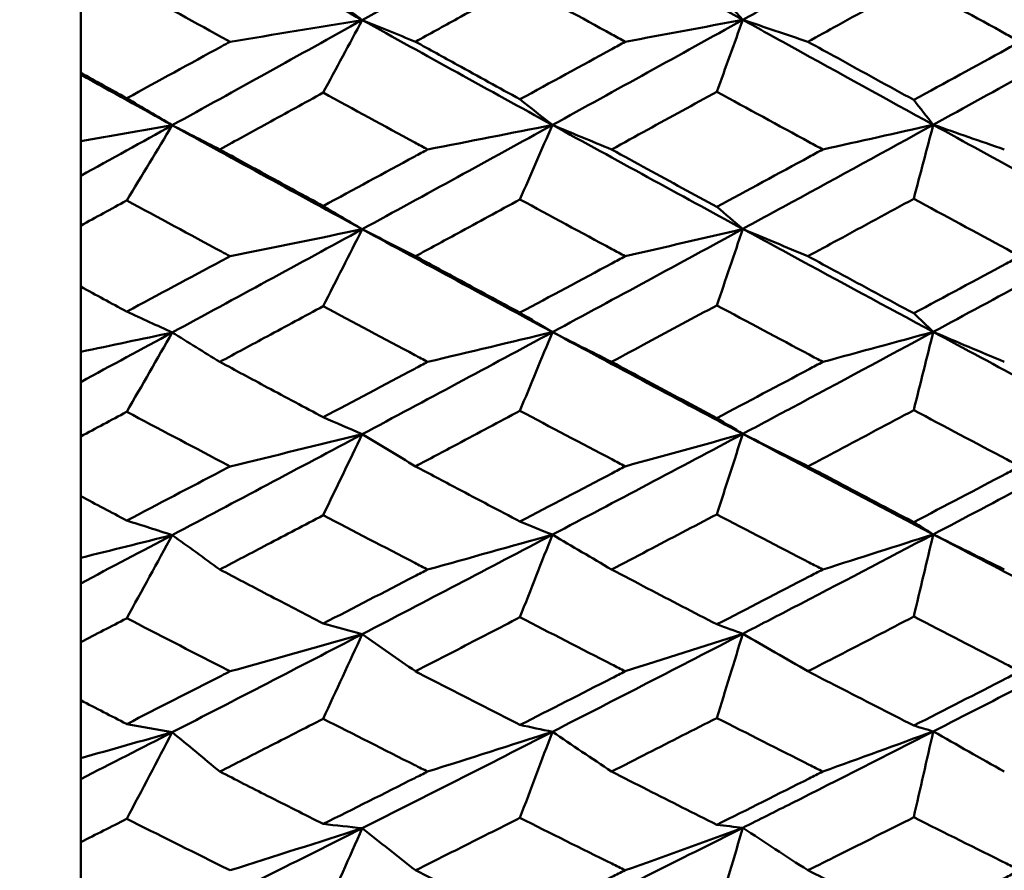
# Model space of a CAD drawing. Header units: millimetres. Extents: x 188 to 1913, y 148 to 2839.
# Tile 174 of 211: x 875.98 to 881.51, y 374.72 to 379.51. Entities that reach past the tile are written whole.
import ezdxf

# ---------------------------------------------------------------- set-up
doc = ezdxf.new("R2010")
doc.units = ezdxf.units.MM
doc.header["$LTSCALE"] = 10
doc.layers.add('Widoczne (ISO)', color=7, linetype='Continuous', lineweight=50)

msp = doc.modelspace()

# ---------------------------------------------------------------- linework, layer by layer
at = {"layer": 'Widoczne (ISO)'}
for p, q in [((876.3188, 379.5585), (876.3188, 379.2092)), ((876.3188, 379.1985), (876.3188, 379.2092)), ((876.3188, 378.8241), (876.3188, 379.1985)), ((876.3188, 378.6294), (876.3188, 378.8241)), ((876.3188, 378.3488), (876.3188, 378.6294)), ((876.3188, 378.3488), (876.3188, 378.0058)), ((876.3188, 377.6391), (876.3188, 378.0058)), ((876.3188, 377.4694), (876.3188, 377.6391)), ((876.3188, 377.1629), (876.3188, 377.4694)), ((876.3188, 377.1629), (876.3188, 376.8276)), ((876.3188, 376.4806), (876.3188, 376.8276)), ((876.3188, 376.3366), (876.3188, 376.4806)), ((876.3188, 376.0053), (876.3188, 376.3366)), ((876.3188, 376.0053), (876.3188, 375.679)), ((876.3188, 375.3532), (876.3188, 375.679)), ((876.3188, 375.2355), (876.3188, 375.3532)), ((876.3188, 374.8807), (876.3188, 375.2355)), ((876.3188, 374.8807), (876.3188, 374.5647))]:
    msp.add_line(p, q, dxfattribs=at)
msp.add_circle((913.3512, 384.3574), 50, dxfattribs=at)
for points in [[(877.9023, 379.5058), (877.5462, 379.7033), (877.1901, 379.9018), (876.8342, 380.1011)], [(878.9722, 380.1023), (878.6155, 379.9029), (878.2589, 379.704), (877.9023, 379.5058)], [(880.0429, 379.507), (879.6861, 379.7046), (879.3291, 379.9031), (878.9722, 380.1023)], [(877.9023, 379.5058), (877.8291, 379.5608), (877.756, 379.6159), (877.6827, 379.671)], [(880.0429, 379.507), (879.9942, 379.5601), (879.9455, 379.6132), (879.8967, 379.6663)], [(877.9023, 379.5058), (877.5462, 379.3078), (877.1901, 379.1104), (876.8342, 378.9138)], [(877.1591, 379.3836), (877.4075, 379.4241), (877.6552, 379.4648), (877.9023, 379.5058)], [(877.9023, 379.5058), (877.8291, 379.3697), (877.756, 379.2335), (877.6827, 379.0973)], [(878.9722, 378.9154), (878.6155, 379.1113), (878.2589, 379.3081), (877.9023, 379.5058)], [(878.2018, 379.3836), (878.1018, 379.4243), (878.002, 379.4651), (877.9023, 379.5058)], [(880.0429, 379.507), (879.6861, 379.3091), (879.3291, 379.1119), (878.9722, 378.9154)], [(879.3816, 379.3836), (879.6026, 379.4246), (879.823, 379.4657), (880.0429, 379.507)], [(880.0429, 379.507), (879.9942, 379.372), (879.9455, 379.237), (879.8967, 379.102)], [(880.4087, 379.3836), (880.2866, 379.4247), (880.1647, 379.4658), (880.0429, 379.507)], [(882.1839, 379.5077), (881.8272, 379.3097), (881.4705, 379.1126), (881.1138, 378.9165)], [(876.8342, 378.9138), (876.6624, 379.0085), (876.4906, 379.1034), (876.3188, 379.1985)], [(876.8342, 378.9138), (876.7489, 378.9644), (876.6635, 379.015), (876.5781, 379.0658)], [(878.9722, 378.9154), (878.9112, 378.9636), (878.8502, 379.0118), (878.7893, 379.06)], [(881.1138, 378.9165), (881.0773, 378.9631), (881.0408, 379.0097), (881.0043, 379.0563)], [(876.3188, 378.8241), (876.4909, 378.8538), (876.6627, 378.8838), (876.8342, 378.9138)], [(876.8342, 378.9138), (876.6624, 378.8188), (876.4906, 378.724), (876.3188, 378.6294)], [(876.8342, 378.9138), (876.7489, 378.7728), (876.6635, 378.6318), (876.5781, 378.4907)], [(877.1014, 378.7776), (877.0123, 378.823), (876.9232, 378.8684), (876.8342, 378.9138)], [(877.9023, 378.3289), (877.5462, 378.5228), (877.1901, 378.7178), (876.8342, 378.9138)], [(878.9722, 378.9154), (878.6155, 378.7191), (878.2589, 378.5236), (877.9023, 378.3289)], [(878.2701, 378.7776), (878.5047, 378.8233), (878.7388, 378.8692), (878.9722, 378.9154)], [(878.9722, 378.9154), (878.9112, 378.7758), (878.8502, 378.6361), (878.7893, 378.4964)], [(880.0429, 378.3304), (879.6861, 378.5244), (879.3291, 378.7194), (878.9722, 378.9154)], [(879.3046, 378.7776), (879.1936, 378.8235), (879.0828, 378.8694), (878.9722, 378.9154)], [(880.4925, 378.7776), (880.7001, 378.8237), (880.9072, 378.87), (881.1138, 378.9165)], [(881.1138, 378.9165), (881.0773, 378.7777), (881.0408, 378.6389), (881.0043, 378.5001)], [(882.1839, 378.3313), (881.8272, 378.5255), (881.4705, 378.7206), (881.1138, 378.9165)], [(881.5135, 378.7776), (881.3801, 378.8238), (881.2468, 378.8701), (881.1138, 378.9165)], [(877.9023, 378.3289), (877.8291, 378.3724), (877.756, 378.4159), (877.6827, 378.4594)], [(880.0429, 378.3304), (879.9942, 378.3718), (879.9455, 378.4133), (879.8967, 378.4548)], [(877.9023, 378.3289), (877.5462, 378.1344), (877.1901, 377.9408), (876.8342, 377.748)], [(877.1591, 378.1771), (877.4075, 378.2274), (877.6552, 378.278), (877.9023, 378.3289)], [(877.9023, 378.3289), (877.8291, 378.1847), (877.756, 378.0404), (877.6827, 377.8961)], [(878.9722, 377.75), (878.6155, 377.9418), (878.2589, 378.1348), (877.9023, 378.3289)], [(878.2018, 378.1771), (878.1018, 378.2277), (878.002, 378.2783), (877.9023, 378.3289)], [(880.0429, 378.3304), (879.6861, 378.136), (879.3291, 377.9425), (878.9722, 377.75)], [(879.3816, 378.1771), (879.6026, 378.2279), (879.823, 378.2791), (880.0429, 378.3304)], [(880.0429, 378.3304), (879.9942, 378.1872), (879.9455, 378.0439), (879.8967, 377.9007)], [(880.4087, 378.1771), (880.2866, 378.2281), (880.1647, 378.2792), (880.0429, 378.3304)], [(882.1839, 378.3313), (881.8272, 378.1369), (881.4705, 377.9435), (881.1138, 377.7513)], [(876.8342, 377.748), (876.7489, 377.787), (876.6635, 377.826), (876.5781, 377.8652)], [(878.9722, 377.75), (878.9112, 377.7864), (878.8502, 377.8229), (878.7893, 377.8595)], [(881.1138, 377.7513), (881.0773, 377.7861), (881.0408, 377.821), (881.0043, 377.8558)], [(876.3188, 377.6391), (876.4909, 377.6752), (876.6627, 377.7116), (876.8342, 377.748)], [(876.8342, 377.748), (876.6624, 377.655), (876.4906, 377.5621), (876.3188, 377.4694)], [(876.8342, 377.748), (876.7489, 377.5993), (876.6635, 377.4505), (876.5781, 377.3017)], [(877.1014, 377.5827), (877.0123, 377.6378), (876.9232, 377.6929), (876.8342, 377.748)], [(878.9722, 377.75), (878.6155, 377.5576), (878.2589, 377.3662), (877.9023, 377.1758)], [(878.2701, 377.5827), (878.5047, 377.6381), (878.7388, 377.6939), (878.9722, 377.75)], [(878.9722, 377.75), (878.9112, 377.6024), (878.8502, 377.4549), (878.7893, 377.3073)], [(880.0429, 377.1776), (879.6861, 377.3672), (879.3291, 377.558), (878.9722, 377.75)], [(879.3046, 377.5827), (879.1936, 377.6384), (879.0828, 377.6942), (878.9722, 377.75)], [(880.4925, 377.5827), (880.7001, 377.6386), (880.9072, 377.6949), (881.1138, 377.7513)], [(881.1138, 377.7513), (881.0773, 377.6045), (881.0408, 377.4577), (881.0043, 377.3109)], [(882.1839, 377.1786), (881.8272, 377.3685), (881.4705, 377.5594), (881.1138, 377.7513)], [(881.5135, 377.5827), (881.3801, 377.6388), (881.2468, 377.695), (881.1138, 377.7513)], [(877.9023, 377.1758), (877.8291, 377.2075), (877.756, 377.2393), (877.6827, 377.2711)], [(880.0429, 377.1776), (879.9942, 377.2072), (879.9455, 377.2368), (879.8967, 377.2665)], [(877.9023, 377.1758), (877.5462, 376.9856), (877.1901, 376.7964), (876.8342, 376.6084)], [(877.1591, 376.9949), (877.4075, 377.0548), (877.6552, 377.1152), (877.9023, 377.1758)], [(877.9023, 377.1758), (877.8291, 377.024), (877.756, 376.8722), (877.6827, 376.7203)], [(878.2018, 376.9949), (878.1018, 377.0552), (878.002, 377.1155), (877.9023, 377.1758)], [(880.0429, 377.1776), (879.6861, 376.9875), (879.3291, 376.7985), (878.9722, 376.6106)], [(879.3816, 376.9949), (879.6026, 377.0555), (879.823, 377.1164), (880.0429, 377.1776)], [(880.0429, 377.1776), (879.9942, 377.0267), (879.9455, 376.8758), (879.8967, 376.7249)], [(880.4087, 376.9949), (880.2866, 377.0558), (880.1647, 377.1166), (880.0429, 377.1776)], [(882.1839, 377.1786), (881.8272, 376.9885), (881.4705, 376.7997), (881.1138, 376.6122)], [(876.8342, 376.6084), (876.7489, 376.6355), (876.6635, 376.6628), (876.5781, 376.6902)], [(878.9722, 376.6106), (878.9112, 376.6353), (878.8502, 376.6599), (878.7893, 376.6846)], [(881.1138, 376.6122), (881.0773, 376.6351), (881.0408, 376.6581), (881.0043, 376.6811)], [(876.3188, 376.4806), (876.4909, 376.523), (876.6627, 376.5656), (876.8342, 376.6084)], [(876.8342, 376.6084), (876.6624, 376.5175), (876.4906, 376.4269), (876.3188, 376.3366)], [(876.8342, 376.6084), (876.7489, 376.4525), (876.6635, 376.2965), (876.5781, 376.1405)], [(877.1014, 376.4145), (877.0123, 376.4791), (876.9232, 376.5437), (876.8342, 376.6084)], [(878.9722, 376.6106), (878.6155, 376.4229), (878.2589, 376.2364), (877.9023, 376.051)], [(878.2701, 376.4145), (878.5047, 376.4795), (878.7388, 376.5449), (878.9722, 376.6106)], [(878.9722, 376.6106), (878.9112, 376.4558), (878.8502, 376.3009), (878.7893, 376.146)], [(879.3046, 376.4145), (879.1936, 376.4798), (879.0828, 376.5452), (878.9722, 376.6106)], [(880.4925, 376.4145), (880.7001, 376.4801), (880.9072, 376.546), (881.1138, 376.6122)], [(881.1138, 376.6122), (881.0773, 376.458), (881.0408, 376.3037), (881.0043, 376.1495)], [(882.1839, 376.0543), (881.8272, 376.239), (881.4705, 376.425), (881.1138, 376.6122)], [(881.5135, 376.4145), (881.3801, 376.4803), (881.2468, 376.5462), (881.1138, 376.6122)], [(877.9023, 376.051), (877.8291, 376.0709), (877.756, 376.0908), (877.6827, 376.1107)], [(880.0429, 376.0531), (879.9942, 376.0708), (879.9455, 376.0885), (879.8967, 376.1063)], [(877.9023, 376.051), (877.5462, 375.8659), (877.1901, 375.6819), (876.8342, 375.4993)], [(877.1591, 375.8418), (877.4075, 375.9111), (877.6552, 375.9809), (877.9023, 376.051)], [(877.9023, 376.051), (877.8291, 375.8923), (877.756, 375.7336), (877.6827, 375.5748)], [(878.2018, 375.8418), (878.1018, 375.9115), (878.002, 375.9813), (877.9023, 376.051)], [(880.0429, 376.0531), (879.6861, 375.8681), (879.3291, 375.6843), (878.9722, 375.5019)], [(879.3816, 375.8418), (879.6026, 375.9119), (879.823, 375.9823), (880.0429, 376.0531)], [(880.0429, 376.0531), (879.9942, 375.8951), (879.9455, 375.7372), (879.8967, 375.5792)], [(880.4087, 375.8418), (880.2866, 375.9122), (880.1647, 375.9826), (880.0429, 376.0531)], [(882.1839, 376.0543), (881.8272, 375.8693), (881.4705, 375.6857), (881.1138, 375.5036)], [(876.8342, 375.4993), (876.7489, 375.5146), (876.6635, 375.5299), (876.5781, 375.5454)], [(878.9722, 375.5019), (878.9112, 375.5146), (878.8502, 375.5273), (878.7893, 375.5401)], [(881.1138, 375.5036), (881.0773, 375.5146), (881.0408, 375.5256), (881.0043, 375.5366)], [(876.3188, 375.3532), (876.4909, 375.4017), (876.6627, 375.4504), (876.8342, 375.4993)], [(876.8342, 375.4993), (876.6624, 375.411), (876.4906, 375.3231), (876.3188, 375.2355)], [(876.8342, 375.4993), (876.7489, 375.3368), (876.6635, 375.1743), (876.5781, 375.0118)], [(877.1014, 375.2776), (877.0123, 375.3515), (876.9232, 375.4253), (876.8342, 375.4993)], [(878.9722, 375.5019), (878.6155, 375.3196), (878.2589, 375.1386), (877.9023, 374.9591)], [(878.2701, 375.2776), (878.5047, 375.352), (878.7388, 375.4267), (878.9722, 375.5019)], [(878.9722, 375.5019), (878.9112, 375.3403), (878.8502, 375.1787), (878.7893, 375.0171)], [(879.3046, 375.2776), (879.1936, 375.3523), (879.0828, 375.4271), (878.9722, 375.5019)], [(880.4925, 375.2776), (880.7001, 375.3526), (880.9072, 375.428), (881.1138, 375.5036)], [(881.1138, 375.5036), (881.0773, 375.3426), (881.0408, 375.1816), (881.0043, 375.0205)], [(881.5135, 375.2776), (881.3801, 375.3529), (881.2468, 375.4282), (881.1138, 375.5036)], [(877.9023, 374.9591), (877.5462, 374.7797), (877.1901, 374.6017), (876.8342, 374.4251)], [(877.1591, 374.7223), (877.4075, 374.8008), (877.6552, 374.8797), (877.9023, 374.9591)], [(877.9023, 374.9591), (877.8291, 374.9669), (877.756, 374.9749), (877.6827, 374.9829)], [(877.9023, 374.9591), (877.8291, 374.794), (877.756, 374.6289), (877.6827, 374.4639)], [(878.2018, 374.7223), (878.1018, 374.8012), (878.002, 374.8801), (877.9023, 374.9591)], [(880.0429, 374.9614), (879.6861, 374.7821), (879.3291, 374.6043), (878.9722, 374.428)], [(879.3816, 374.7223), (879.6026, 374.8016), (879.823, 374.8813), (880.0429, 374.9614)], [(880.0429, 374.9614), (879.9942, 374.9671), (879.9455, 374.9728), (879.8967, 374.9786)], [(880.0429, 374.9614), (879.9942, 374.797), (879.9455, 374.6325), (879.8967, 374.4681)], [(880.4087, 374.7223), (880.2866, 374.8019), (880.1647, 374.8816), (880.0429, 374.9614)], [(882.1839, 374.9627), (881.8272, 374.7835), (881.4705, 374.6059), (881.1138, 374.43)]]:
    msp.add_open_spline(points, degree=3, dxfattribs=at)
for points, knots in [([(881.1138, 380.1031), (880.8487, 379.9551), (880.5837, 379.8074), (880.2269, 379.6091), (880.1349, 379.558), (880.0429, 379.507)], [0.3692784, 0.3692784, 0.3692784, 0.3692784, 0.4608442, 0.4608442, 0.492629, 0.492629, 0.492629, 0.492629]), ([(877.1591, 379.3836), (877.1429, 379.3925), (877.1267, 379.4014), (876.933, 379.5076), (876.7555, 379.6051), (876.5781, 379.7028)], [0.0853813, 0.0853813, 0.0853813, 0.0853813, 0.09097809, 0.09097809, 0.15214536, 0.15214536, 0.15214536, 0.15214536]), ([(878.7893, 379.7086), (878.6719, 379.6436), (878.5546, 379.5786), (878.3587, 379.4703), (878.2803, 379.427), (878.2018, 379.3836)], [0.02104899, 0.02104899, 0.02104899, 0.02104899, 0.0615671, 0.0615671, 0.08866561, 0.08866561, 0.08866561, 0.08866561]), ([(879.3816, 379.3836), (879.3564, 379.3974), (879.3312, 379.4112), (879.1338, 379.5193), (878.9615, 379.6139), (878.7893, 379.7086)], [0.07597559, 0.07597559, 0.07597559, 0.07597559, 0.08464777, 0.08464777, 0.14401425, 0.14401425, 0.14401425, 0.14401425]), ([(881.0043, 379.7124), (880.8623, 379.6338), (880.7203, 379.5554), (880.5218, 379.4459), (880.4653, 379.4148), (880.4087, 379.3836)], [0.01259731, 0.01259731, 0.01259731, 0.01259731, 0.06159863, 0.06159863, 0.08110666, 0.08110666, 0.08110666, 0.08110666]), ([(881.6023, 379.3836), (881.577, 379.3975), (881.5517, 379.4114), (881.3524, 379.5208), (881.1783, 379.6165), (881.0043, 379.7124)], [0.06686277, 0.06686277, 0.06686277, 0.06686277, 0.07557848, 0.07557848, 0.13558897, 0.13558897, 0.13558897, 0.13558897]), ([(881.1138, 378.9165), (880.8487, 379.062), (880.5837, 379.208), (880.2269, 379.4052), (880.1349, 379.4561), (880.0429, 379.507)], [0.3692784, 0.3692784, 0.3692784, 0.3692784, 0.4608442, 0.4608442, 0.492629, 0.492629, 0.492629, 0.492629]), ([(876.5781, 379.0658), (876.7554, 379.1626), (876.9327, 379.2596), (877.1264, 379.3657), (877.1428, 379.3747), (877.1591, 379.3836)], [0.0297954, 0.0297954, 0.0297954, 0.0297954, 0.09092493, 0.09092493, 0.09655955, 0.09655955, 0.09655955, 0.09655955]), ([(878.2018, 379.3836), (878.2803, 379.3403), (878.3587, 379.297), (878.5545, 379.1891), (878.6719, 379.1245), (878.7893, 379.06)], [0.03448054, 0.03448054, 0.03448054, 0.03448054, 0.06157222, 0.06157222, 0.10209717, 0.10209717, 0.10209717, 0.10209717]), ([(878.7893, 379.06), (878.9615, 379.1539), (879.1337, 379.2479), (879.3311, 379.356), (879.3563, 379.3698), (879.3816, 379.3836)], [0.02530969, 0.02530969, 0.02530969, 0.02530969, 0.08465152, 0.08465152, 0.09334823, 0.09334823, 0.09334823, 0.09334823]), ([(880.4087, 379.3836), (880.4652, 379.3525), (880.5218, 379.3214), (880.7203, 379.2122), (880.8623, 379.1342), (881.0043, 379.0563)], [0.04208868, 0.04208868, 0.04208868, 0.04208868, 0.06158988, 0.06158988, 0.11059803, 0.11059803, 0.11059803, 0.11059803]), ([(881.0043, 379.0563), (881.1783, 379.1513), (881.3523, 379.2465), (881.5516, 379.3558), (881.5769, 379.3697), (881.6023, 379.3836)], [0.01556037, 0.01556037, 0.01556037, 0.01556037, 0.07555527, 0.07555527, 0.08428623, 0.08428623, 0.08428623, 0.08428623]), ([(876.3188, 379.2092), (876.4047, 379.1616), (876.4906, 379.1141), (876.577, 379.0664), (876.5776, 379.0661), (876.5781, 379.0658)], [0, 0, 0, 0, 0.02969567, 0.02969567, 0.02988021, 0.02988021, 0.02988021, 0.02988021]), ([(877.6827, 379.0973), (877.5779, 379.0395), (877.473, 378.9818), (877.2793, 378.8753), (877.1903, 378.8264), (877.1014, 378.7776)], [0.02528165, 0.02528165, 0.02528165, 0.02528165, 0.06150593, 0.06150593, 0.09223152, 0.09223152, 0.09223152, 0.09223152]), ([(878.2701, 378.7776), (878.246, 378.7907), (878.2218, 378.8038), (878.026, 378.9102), (877.8544, 379.0036), (877.6827, 379.0973)], [0.0806421, 0.0806421, 0.0806421, 0.0806421, 0.08897282, 0.08897282, 0.14811965, 0.14811965, 0.14811965, 0.14811965]), ([(879.8967, 379.102), (879.767, 379.0308), (879.6373, 378.9597), (879.4399, 378.8516), (879.3722, 378.8146), (879.3046, 378.7776)], [0.01681985, 0.01681985, 0.01681985, 0.01681985, 0.06159108, 0.06159108, 0.08495433, 0.08495433, 0.08495433, 0.08495433]), ([(880.4925, 378.7776), (880.467, 378.7915), (880.4415, 378.8053), (880.2429, 378.9133), (880.0698, 379.0076), (879.8967, 379.102)], [0.07138254, 0.07138254, 0.07138254, 0.07138254, 0.08018544, 0.08018544, 0.13983561, 0.13983561, 0.13983561, 0.13983561]), ([(881.1138, 378.9165), (880.8487, 378.7707), (880.5837, 378.6255), (880.2269, 378.4306), (880.1349, 378.3805), (880.0429, 378.3304)], [0.3692784, 0.3692784, 0.3692784, 0.3692784, 0.4608442, 0.4608442, 0.492629, 0.492629, 0.492629, 0.492629]), ([(877.1014, 378.7776), (877.1903, 378.7288), (877.2792, 378.68), (877.473, 378.574), (877.5779, 378.5166), (877.6827, 378.4594)], [0.03078053, 0.03078053, 0.03078053, 0.03078053, 0.06149921, 0.06149921, 0.09773041, 0.09773041, 0.09773041, 0.09773041]), ([(877.6827, 378.4594), (877.8543, 378.5521), (878.0258, 378.645), (878.2216, 378.7512), (878.2459, 378.7644), (878.2701, 378.7776)], [0.02983351, 0.02983351, 0.02983351, 0.02983351, 0.0889495, 0.0889495, 0.09731113, 0.09731113, 0.09731113, 0.09731113]), ([(879.3046, 378.7776), (879.3722, 378.7406), (879.4399, 378.7036), (879.6373, 378.5959), (879.767, 378.5253), (879.8967, 378.4548)], [0.03825175, 0.03825175, 0.03825175, 0.03825175, 0.06160817, 0.06160817, 0.10638617, 0.10638617, 0.10638617, 0.10638617]), ([(879.8967, 378.4548), (880.0697, 378.5482), (880.2427, 378.642), (880.4413, 378.7498), (880.4669, 378.7637), (880.4925, 378.7776)], [0.02053386, 0.02053386, 0.02053386, 0.02053386, 0.08016461, 0.08016461, 0.08898694, 0.08898694, 0.08898694, 0.08898694]), ([(876.5781, 378.4907), (876.5776, 378.4904), (876.577, 378.4901), (876.4906, 378.4428), (876.4047, 378.3958), (876.3188, 378.3488)], [0.02951568, 0.02951568, 0.02951568, 0.02951568, 0.02969929, 0.02969929, 0.05939589, 0.05939589, 0.05939589, 0.05939589]), ([(877.1591, 378.1771), (877.1429, 378.1858), (877.1267, 378.1945), (876.933, 378.2988), (876.7555, 378.3946), (876.5781, 378.4907)], [0.0853813, 0.0853813, 0.0853813, 0.0853813, 0.09097809, 0.09097809, 0.15214536, 0.15214536, 0.15214536, 0.15214536]), ([(878.7893, 378.4964), (878.6719, 378.4325), (878.5546, 378.3686), (878.3587, 378.2622), (878.2803, 378.2196), (878.2018, 378.1771)], [0.02104899, 0.02104899, 0.02104899, 0.02104899, 0.0615671, 0.0615671, 0.08866561, 0.08866561, 0.08866561, 0.08866561]), ([(879.3816, 378.1771), (879.3564, 378.1906), (879.3312, 378.2041), (879.1338, 378.3104), (878.9615, 378.4033), (878.7893, 378.4964)], [0.07597559, 0.07597559, 0.07597559, 0.07597559, 0.08464777, 0.08464777, 0.14401425, 0.14401425, 0.14401425, 0.14401425]), ([(881.0043, 378.5001), (880.8623, 378.4229), (880.7203, 378.3458), (880.5218, 378.2382), (880.4653, 378.2076), (880.4087, 378.1771)], [0.01259731, 0.01259731, 0.01259731, 0.01259731, 0.06159863, 0.06159863, 0.08110666, 0.08110666, 0.08110666, 0.08110666]), ([(881.6023, 378.1771), (881.577, 378.1907), (881.5517, 378.2043), (881.3524, 378.3118), (881.1783, 378.4058), (881.0043, 378.5001)], [0.06686277, 0.06686277, 0.06686277, 0.06686277, 0.07557848, 0.07557848, 0.13558897, 0.13558897, 0.13558897, 0.13558897]), ([(881.1138, 377.7513), (880.8487, 377.8939), (880.5837, 378.037), (880.2269, 378.2305), (880.1349, 378.2804), (880.0429, 378.3304)], [0.3692784, 0.3692784, 0.3692784, 0.3692784, 0.4608442, 0.4608442, 0.492629, 0.492629, 0.492629, 0.492629]), ([(876.5781, 377.8652), (876.7554, 377.9601), (876.9327, 378.0553), (877.1264, 378.1595), (877.1428, 378.1683), (877.1591, 378.1771)], [0.0297954, 0.0297954, 0.0297954, 0.0297954, 0.09092493, 0.09092493, 0.09655955, 0.09655955, 0.09655955, 0.09655955]), ([(878.2018, 378.1771), (878.2803, 378.1345), (878.3587, 378.092), (878.5545, 377.9861), (878.6719, 377.9227), (878.7893, 377.8595)], [0.03448054, 0.03448054, 0.03448054, 0.03448054, 0.06157222, 0.06157222, 0.10209717, 0.10209717, 0.10209717, 0.10209717]), ([(878.7893, 377.8595), (878.9615, 377.9516), (879.1337, 378.0439), (879.3311, 378.1499), (879.3563, 378.1635), (879.3816, 378.1771)], [0.02530969, 0.02530969, 0.02530969, 0.02530969, 0.08465152, 0.08465152, 0.09334823, 0.09334823, 0.09334823, 0.09334823]), ([(880.4087, 378.1771), (880.4652, 378.1465), (880.5218, 378.116), (880.7203, 378.0088), (880.8623, 377.9322), (881.0043, 377.8558)], [0.04208868, 0.04208868, 0.04208868, 0.04208868, 0.06158988, 0.06158988, 0.11059803, 0.11059803, 0.11059803, 0.11059803]), ([(881.0043, 377.8558), (881.1783, 377.949), (881.3523, 378.0425), (881.5516, 378.1498), (881.5769, 378.1634), (881.6023, 378.1771)], [0.01556037, 0.01556037, 0.01556037, 0.01556037, 0.07555527, 0.07555527, 0.08428623, 0.08428623, 0.08428623, 0.08428623]), ([(876.3188, 378.0058), (876.4047, 377.9592), (876.4906, 377.9126), (876.577, 377.8657), (876.5776, 377.8654), (876.5781, 377.8652)], [0, 0, 0, 0, 0.02969567, 0.02969567, 0.02988021, 0.02988021, 0.02988021, 0.02988021]), ([(877.6827, 377.8961), (877.5779, 377.8394), (877.473, 377.7828), (877.2793, 377.6784), (877.1903, 377.6305), (877.1014, 377.5827)], [0.02528165, 0.02528165, 0.02528165, 0.02528165, 0.06150593, 0.06150593, 0.09223152, 0.09223152, 0.09223152, 0.09223152]), ([(878.2701, 377.5827), (878.246, 377.5955), (878.2218, 377.6084), (878.026, 377.7126), (877.8544, 377.8042), (877.6827, 377.8961)], [0.0806421, 0.0806421, 0.0806421, 0.0806421, 0.08897282, 0.08897282, 0.14811965, 0.14811965, 0.14811965, 0.14811965]), ([(879.8967, 377.9007), (879.767, 377.8308), (879.6373, 377.7611), (879.4399, 377.6552), (879.3722, 377.6189), (879.3046, 377.5827)], [0.01681985, 0.01681985, 0.01681985, 0.01681985, 0.06159108, 0.06159108, 0.08495433, 0.08495433, 0.08495433, 0.08495433]), ([(880.4925, 377.5827), (880.467, 377.5962), (880.4415, 377.6098), (880.2429, 377.7156), (880.0698, 377.8081), (879.8967, 377.9007)], [0.07138254, 0.07138254, 0.07138254, 0.07138254, 0.08018544, 0.08018544, 0.13983561, 0.13983561, 0.13983561, 0.13983561]), ([(881.1138, 377.7513), (880.8487, 377.6085), (880.5837, 377.4663), (880.2269, 377.2756), (880.1349, 377.2266), (880.0429, 377.1776)], [0.3692784, 0.3692784, 0.3692784, 0.3692784, 0.4608442, 0.4608442, 0.492629, 0.492629, 0.492629, 0.492629]), ([(877.1014, 377.5827), (877.1903, 377.5348), (877.2792, 377.4871), (877.473, 377.3832), (877.5779, 377.3271), (877.6827, 377.2711)], [0.03078053, 0.03078053, 0.03078053, 0.03078053, 0.06149921, 0.06149921, 0.09773041, 0.09773041, 0.09773041, 0.09773041]), ([(877.6827, 377.2711), (877.8543, 377.3618), (878.0258, 377.4528), (878.2216, 377.5568), (878.2459, 377.5697), (878.2701, 377.5827)], [0.02983351, 0.02983351, 0.02983351, 0.02983351, 0.0889495, 0.0889495, 0.09731113, 0.09731113, 0.09731113, 0.09731113]), ([(879.3046, 377.5827), (879.3722, 377.5464), (879.4399, 377.5102), (879.6373, 377.4047), (879.767, 377.3355), (879.8967, 377.2665)], [0.03825175, 0.03825175, 0.03825175, 0.03825175, 0.06160817, 0.06160817, 0.10638617, 0.10638617, 0.10638617, 0.10638617]), ([(879.8967, 377.2665), (880.0697, 377.358), (880.2427, 377.4498), (880.4413, 377.5554), (880.4669, 377.569), (880.4925, 377.5827)], [0.02053386, 0.02053386, 0.02053386, 0.02053386, 0.08016461, 0.08016461, 0.08898694, 0.08898694, 0.08898694, 0.08898694]), ([(876.5781, 377.3017), (876.5776, 377.3014), (876.577, 377.3011), (876.4906, 377.2548), (876.4047, 377.2088), (876.3188, 377.1629)], [0.02951568, 0.02951568, 0.02951568, 0.02951568, 0.02969929, 0.02969929, 0.05939589, 0.05939589, 0.05939589, 0.05939589]), ([(877.1591, 376.9949), (877.1429, 377.0035), (877.1267, 377.012), (876.933, 377.114), (876.7555, 377.2077), (876.5781, 377.3017)], [0.0853813, 0.0853813, 0.0853813, 0.0853813, 0.09097809, 0.09097809, 0.15214536, 0.15214536, 0.15214536, 0.15214536]), ([(878.7893, 377.3073), (878.6719, 377.2447), (878.5546, 377.1822), (878.3587, 377.0782), (878.2803, 377.0365), (878.2018, 376.9949)], [0.02104899, 0.02104899, 0.02104899, 0.02104899, 0.0615671, 0.0615671, 0.08866561, 0.08866561, 0.08866561, 0.08866561]), ([(879.3816, 376.9949), (879.3564, 377.0081), (879.3312, 377.0214), (879.1338, 377.1252), (878.9615, 377.2161), (878.7893, 377.3073)], [0.07597559, 0.07597559, 0.07597559, 0.07597559, 0.08464777, 0.08464777, 0.14401425, 0.14401425, 0.14401425, 0.14401425]), ([(881.0043, 377.3109), (880.8623, 377.2353), (880.7203, 377.1599), (880.5218, 377.0547), (880.4653, 377.0248), (880.4087, 376.9949)], [0.01259731, 0.01259731, 0.01259731, 0.01259731, 0.06159863, 0.06159863, 0.08110666, 0.08110666, 0.08110666, 0.08110666]), ([(881.6023, 376.9949), (881.577, 377.0082), (881.5517, 377.0216), (881.3524, 377.1266), (881.1783, 377.2186), (881.0043, 377.3109)], [0.06686277, 0.06686277, 0.06686277, 0.06686277, 0.07557848, 0.07557848, 0.13558897, 0.13558897, 0.13558897, 0.13558897]), ([(881.1138, 376.6122), (880.8487, 376.7512), (880.5837, 376.8909), (880.2269, 377.0799), (880.1349, 377.1287), (880.0429, 377.1776)], [0.3692784, 0.3692784, 0.3692784, 0.3692784, 0.4608442, 0.4608442, 0.492629, 0.492629, 0.492629, 0.492629]), ([(876.5781, 376.6902), (876.7554, 376.7829), (876.9327, 376.8759), (877.1264, 376.9777), (877.1428, 376.9863), (877.1591, 376.9949)], [0.0297954, 0.0297954, 0.0297954, 0.0297954, 0.09092493, 0.09092493, 0.09655955, 0.09655955, 0.09655955, 0.09655955]), ([(878.2018, 376.9949), (878.2803, 376.9533), (878.3587, 376.9118), (878.5545, 376.8083), (878.6719, 376.7464), (878.7893, 376.6846)], [0.03448054, 0.03448054, 0.03448054, 0.03448054, 0.06157222, 0.06157222, 0.10209717, 0.10209717, 0.10209717, 0.10209717]), ([(878.7893, 376.6846), (878.9615, 376.7745), (879.1337, 376.8647), (879.3311, 376.9684), (879.3563, 376.9817), (879.3816, 376.9949)], [0.02530969, 0.02530969, 0.02530969, 0.02530969, 0.08465152, 0.08465152, 0.09334823, 0.09334823, 0.09334823, 0.09334823]), ([(880.4087, 376.9949), (880.4652, 376.965), (880.5218, 376.9352), (880.7203, 376.8304), (880.8623, 376.7556), (881.0043, 376.6811)], [0.04208868, 0.04208868, 0.04208868, 0.04208868, 0.06158988, 0.06158988, 0.11059803, 0.11059803, 0.11059803, 0.11059803]), ([(881.0043, 376.6811), (881.1783, 376.7721), (881.3523, 376.8633), (881.5516, 376.9682), (881.5769, 376.9816), (881.6023, 376.9949)], [0.01556037, 0.01556037, 0.01556037, 0.01556037, 0.07555527, 0.07555527, 0.08428623, 0.08428623, 0.08428623, 0.08428623]), ([(876.3188, 376.8276), (876.4047, 376.782), (876.4906, 376.7364), (876.577, 376.6907), (876.5776, 376.6904), (876.5781, 376.6902)], [0, 0, 0, 0, 0.02969567, 0.02969567, 0.02988021, 0.02988021, 0.02988021, 0.02988021]), ([(877.6827, 376.7203), (877.5779, 376.665), (877.473, 376.6098), (877.2793, 376.5078), (877.1903, 376.4611), (877.1014, 376.4145)], [0.02528165, 0.02528165, 0.02528165, 0.02528165, 0.06150593, 0.06150593, 0.09223152, 0.09223152, 0.09223152, 0.09223152]), ([(878.2701, 376.4145), (878.246, 376.427), (878.2218, 376.4395), (878.026, 376.5412), (877.8544, 376.6306), (877.6827, 376.7203)], [0.0806421, 0.0806421, 0.0806421, 0.0806421, 0.08897282, 0.08897282, 0.14811965, 0.14811965, 0.14811965, 0.14811965]), ([(879.8967, 376.7249), (879.767, 376.6567), (879.6373, 376.5886), (879.4399, 376.4852), (879.3722, 376.4498), (879.3046, 376.4145)], [0.01681985, 0.01681985, 0.01681985, 0.01681985, 0.06159108, 0.06159108, 0.08495433, 0.08495433, 0.08495433, 0.08495433]), ([(880.4925, 376.4145), (880.467, 376.4277), (880.4415, 376.441), (880.2429, 376.5442), (880.0698, 376.6344), (879.8967, 376.7249)], [0.07138254, 0.07138254, 0.07138254, 0.07138254, 0.08018544, 0.08018544, 0.13983561, 0.13983561, 0.13983561, 0.13983561]), ([(881.1138, 376.6122), (880.8487, 376.4728), (880.5837, 376.3342), (880.2269, 376.1485), (880.1349, 376.1008), (880.0429, 376.0531)], [0.3692784, 0.3692784, 0.3692784, 0.3692784, 0.4608442, 0.4608442, 0.492629, 0.492629, 0.492629, 0.492629]), ([(877.1014, 376.4145), (877.1903, 376.3678), (877.2792, 376.3212), (877.473, 376.22), (877.5779, 376.1653), (877.6827, 376.1107)], [0.03078053, 0.03078053, 0.03078053, 0.03078053, 0.06149921, 0.06149921, 0.09773041, 0.09773041, 0.09773041, 0.09773041]), ([(877.6827, 376.1107), (877.8543, 376.1991), (878.0258, 376.2878), (878.2216, 376.3893), (878.2459, 376.4019), (878.2701, 376.4145)], [0.02983351, 0.02983351, 0.02983351, 0.02983351, 0.0889495, 0.0889495, 0.09731113, 0.09731113, 0.09731113, 0.09731113]), ([(879.3046, 376.4145), (879.3722, 376.3791), (879.4399, 376.3438), (879.6373, 376.2409), (879.767, 376.1735), (879.8967, 376.1063)], [0.03825175, 0.03825175, 0.03825175, 0.03825175, 0.06160817, 0.06160817, 0.10638617, 0.10638617, 0.10638617, 0.10638617]), ([(879.8967, 376.1063), (880.0697, 376.1954), (880.2427, 376.2849), (880.4413, 376.3879), (880.4669, 376.4012), (880.4925, 376.4145)], [0.02053386, 0.02053386, 0.02053386, 0.02053386, 0.08016461, 0.08016461, 0.08898694, 0.08898694, 0.08898694, 0.08898694]), ([(876.5781, 376.1405), (876.5776, 376.1402), (876.577, 376.14), (876.4906, 376.0948), (876.4047, 376.0501), (876.3188, 376.0053)], [0.02951568, 0.02951568, 0.02951568, 0.02951568, 0.02969929, 0.02969929, 0.05939589, 0.05939589, 0.05939589, 0.05939589]), ([(877.1591, 375.8418), (877.1429, 375.8501), (877.1267, 375.8585), (876.933, 375.9577), (876.7555, 376.0489), (876.5781, 376.1405)], [0.0853813, 0.0853813, 0.0853813, 0.0853813, 0.09097809, 0.09097809, 0.15214536, 0.15214536, 0.15214536, 0.15214536]), ([(878.7893, 376.146), (878.6719, 376.085), (878.5546, 376.0242), (878.3587, 375.9229), (878.2803, 375.8823), (878.2018, 375.8418)], [0.02104899, 0.02104899, 0.02104899, 0.02104899, 0.0615671, 0.0615671, 0.08866561, 0.08866561, 0.08866561, 0.08866561]), ([(879.3816, 375.8418), (879.3564, 375.8547), (879.3312, 375.8676), (879.1338, 375.9687), (878.9615, 376.0572), (878.7893, 376.146)], [0.07597559, 0.07597559, 0.07597559, 0.07597559, 0.08464777, 0.08464777, 0.14401425, 0.14401425, 0.14401425, 0.14401425]), ([(881.0043, 376.1495), (880.8623, 376.0759), (880.7203, 376.0024), (880.5218, 375.9), (880.4653, 375.8709), (880.4087, 375.8418)], [0.01259731, 0.01259731, 0.01259731, 0.01259731, 0.06159863, 0.06159863, 0.08110666, 0.08110666, 0.08110666, 0.08110666]), ([(881.6023, 375.8418), (881.577, 375.8548), (881.5517, 375.8677), (881.3524, 375.97), (881.1783, 376.0596), (881.0043, 376.1495)], [0.06686277, 0.06686277, 0.06686277, 0.06686277, 0.07557848, 0.07557848, 0.13558897, 0.13558897, 0.13558897, 0.13558897]), ([(876.5781, 375.5454), (876.7554, 375.6356), (876.9327, 375.726), (877.1264, 375.8251), (877.1428, 375.8335), (877.1591, 375.8418)], [0.0297954, 0.0297954, 0.0297954, 0.0297954, 0.09092493, 0.09092493, 0.09655955, 0.09655955, 0.09655955, 0.09655955]), ([(878.2018, 375.8418), (878.2803, 375.8013), (878.3587, 375.7609), (878.5545, 375.6603), (878.6719, 375.6001), (878.7893, 375.5401)], [0.03448054, 0.03448054, 0.03448054, 0.03448054, 0.06157222, 0.06157222, 0.10209717, 0.10209717, 0.10209717, 0.10209717]), ([(878.7893, 375.5401), (878.9615, 375.6274), (879.1337, 375.7151), (879.3311, 375.816), (879.3563, 375.8289), (879.3816, 375.8418)], [0.02530969, 0.02530969, 0.02530969, 0.02530969, 0.08465152, 0.08465152, 0.09334823, 0.09334823, 0.09334823, 0.09334823]), ([(880.4087, 375.8418), (880.4652, 375.8127), (880.5218, 375.7837), (880.7203, 375.6818), (880.8623, 375.6091), (881.0043, 375.5366)], [0.04208868, 0.04208868, 0.04208868, 0.04208868, 0.06158988, 0.06158988, 0.11059803, 0.11059803, 0.11059803, 0.11059803]), ([(881.0043, 375.5366), (881.1783, 375.625), (881.3523, 375.7138), (881.5516, 375.8159), (881.5769, 375.8288), (881.6023, 375.8418)], [0.01556037, 0.01556037, 0.01556037, 0.01556037, 0.07555527, 0.07555527, 0.08428623, 0.08428623, 0.08428623, 0.08428623]), ([(876.3188, 375.679), (876.4047, 375.6347), (876.4906, 375.5904), (876.577, 375.546), (876.5776, 375.5457), (876.5781, 375.5454)], [0, 0, 0, 0, 0.02969567, 0.02969567, 0.02988021, 0.02988021, 0.02988021, 0.02988021]), ([(877.6827, 375.5748), (877.5779, 375.521), (877.473, 375.4673), (877.2793, 375.3683), (877.1903, 375.3229), (877.1014, 375.2776)], [0.02528165, 0.02528165, 0.02528165, 0.02528165, 0.06150593, 0.06150593, 0.09223152, 0.09223152, 0.09223152, 0.09223152]), ([(878.2701, 375.2776), (878.246, 375.2898), (878.2218, 375.302), (878.026, 375.4007), (877.8544, 375.4876), (877.6827, 375.5748)], [0.0806421, 0.0806421, 0.0806421, 0.0806421, 0.08897282, 0.08897282, 0.14811965, 0.14811965, 0.14811965, 0.14811965]), ([(879.8967, 375.5792), (879.767, 375.5129), (879.6373, 375.4467), (879.4399, 375.3463), (879.3722, 375.3119), (879.3046, 375.2776)], [0.01681985, 0.01681985, 0.01681985, 0.01681985, 0.06159108, 0.06159108, 0.08495433, 0.08495433, 0.08495433, 0.08495433]), ([(880.4925, 375.2776), (880.467, 375.2905), (880.4415, 375.3034), (880.2429, 375.4036), (880.0698, 375.4912), (879.8967, 375.5792)], [0.07138254, 0.07138254, 0.07138254, 0.07138254, 0.08018544, 0.08018544, 0.13983561, 0.13983561, 0.13983561, 0.13983561]), ([(881.1138, 375.5036), (880.8487, 375.3683), (880.5837, 375.2339), (880.2269, 375.0538), (880.1349, 375.0076), (880.0429, 374.9614)], [0.3692784, 0.3692784, 0.3692784, 0.3692784, 0.4608442, 0.4608442, 0.492629, 0.492629, 0.492629, 0.492629]), ([(877.1014, 375.2776), (877.1903, 375.2323), (877.2792, 375.1871), (877.473, 375.0889), (877.5779, 375.0358), (877.6827, 374.9829)], [0.03078053, 0.03078053, 0.03078053, 0.03078053, 0.06149921, 0.06149921, 0.09773041, 0.09773041, 0.09773041, 0.09773041]), ([(877.6827, 374.9829), (877.8543, 375.0686), (878.0258, 375.1546), (878.2216, 375.2532), (878.2459, 375.2654), (878.2701, 375.2776)], [0.02983351, 0.02983351, 0.02983351, 0.02983351, 0.0889495, 0.0889495, 0.09731113, 0.09731113, 0.09731113, 0.09731113]), ([(879.3046, 375.2776), (879.3722, 375.2433), (879.4399, 375.209), (879.6373, 375.1092), (879.767, 375.0438), (879.8967, 374.9786)], [0.03825175, 0.03825175, 0.03825175, 0.03825175, 0.06160817, 0.06160817, 0.10638617, 0.10638617, 0.10638617, 0.10638617]), ([(879.8967, 374.9786), (880.0697, 375.065), (880.2427, 375.1518), (880.4413, 375.2518), (880.4669, 375.2647), (880.4925, 375.2776)], [0.02053386, 0.02053386, 0.02053386, 0.02053386, 0.08016461, 0.08016461, 0.08898694, 0.08898694, 0.08898694, 0.08898694]), ([(876.5781, 375.0118), (876.5776, 375.0115), (876.577, 375.0113), (876.4906, 374.9675), (876.4047, 374.9241), (876.3188, 374.8807)], [0.02951568, 0.02951568, 0.02951568, 0.02951568, 0.02969929, 0.02969929, 0.05939589, 0.05939589, 0.05939589, 0.05939589]), ([(877.1591, 374.7223), (877.1429, 374.7304), (877.1267, 374.7384), (876.933, 374.8346), (876.7555, 374.923), (876.5781, 375.0118)], [0.0853813, 0.0853813, 0.0853813, 0.0853813, 0.09097809, 0.09097809, 0.15214536, 0.15214536, 0.15214536, 0.15214536]), ([(878.7893, 375.0171), (878.6719, 374.958), (878.5546, 374.899), (878.3587, 374.8008), (878.2803, 374.7616), (878.2018, 374.7223)], [0.02104899, 0.02104899, 0.02104899, 0.02104899, 0.0615671, 0.0615671, 0.08866561, 0.08866561, 0.08866561, 0.08866561]), ([(879.3816, 374.7223), (879.3564, 374.7348), (879.3312, 374.7473), (879.1338, 374.8452), (878.9615, 374.931), (878.7893, 375.0171)], [0.07597559, 0.07597559, 0.07597559, 0.07597559, 0.08464777, 0.08464777, 0.14401425, 0.14401425, 0.14401425, 0.14401425]), ([(881.0043, 375.0205), (880.8623, 374.9491), (880.7203, 374.8779), (880.5218, 374.7787), (880.4653, 374.7505), (880.4087, 374.7223)], [0.01259731, 0.01259731, 0.01259731, 0.01259731, 0.06159863, 0.06159863, 0.08110666, 0.08110666, 0.08110666, 0.08110666]), ([(881.6023, 374.7223), (881.577, 374.7349), (881.5517, 374.7474), (881.3524, 374.8465), (881.1783, 374.9334), (881.0043, 375.0205)], [0.06686277, 0.06686277, 0.06686277, 0.06686277, 0.07557848, 0.07557848, 0.13558897, 0.13558897, 0.13558897, 0.13558897]), ([(878.2018, 374.7223), (878.2803, 374.6831), (878.3587, 374.644), (878.5545, 374.5466), (878.6719, 374.4883), (878.7893, 374.4303)], [0.03448054, 0.03448054, 0.03448054, 0.03448054, 0.06157222, 0.06157222, 0.10209717, 0.10209717, 0.10209717, 0.10209717]), ([(878.7893, 374.4303), (878.9615, 374.5148), (879.1337, 374.5996), (879.3311, 374.6973), (879.3563, 374.7098), (879.3816, 374.7223)], [0.02530969, 0.02530969, 0.02530969, 0.02530969, 0.08465152, 0.08465152, 0.09334823, 0.09334823, 0.09334823, 0.09334823]), ([(880.4087, 374.7223), (880.4652, 374.6942), (880.5218, 374.666), (880.7203, 374.5674), (880.8623, 374.497), (881.0043, 374.4269)], [0.04208868, 0.04208868, 0.04208868, 0.04208868, 0.06158988, 0.06158988, 0.11059803, 0.11059803, 0.11059803, 0.11059803]), ([(881.0043, 374.4269), (881.1783, 374.5124), (881.3523, 374.5984), (881.5516, 374.6972), (881.5769, 374.7098), (881.6023, 374.7223)], [0.01556037, 0.01556037, 0.01556037, 0.01556037, 0.07555527, 0.07555527, 0.08428623, 0.08428623, 0.08428623, 0.08428623])]:
    msp.add_open_spline(points, degree=3, knots=knots, dxfattribs=at)

doc.saveas('drawing.dxf')
